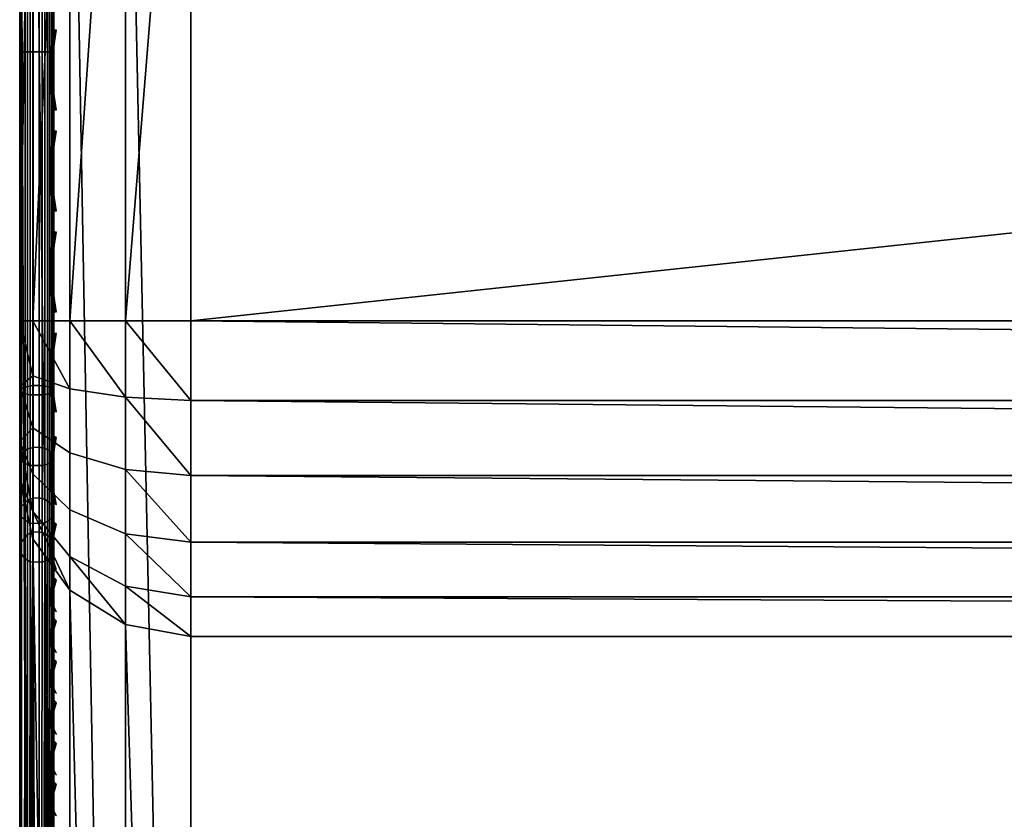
# Model space of a CAD drawing. Header units: inches. Extents: x 0 to 23, y -70 to 0.
# Tile 50 of 107: x 0 to 2.9, y -4.3 to -2. Entities that reach past the tile are written whole.
import ezdxf

# ---------------------------------------------------------------- set-up
doc = ezdxf.new("R2010")
doc.units = ezdxf.units.IN
doc.header["$MEASUREMENT"] = 0
for name, color, linetype in [('A-FURN-3-ST-BK', 151, 'Continuous'), ('A-FURN-3-ST-SEAM', 250, 'Continuous'), ('A-FURN-3-STITCH', 15, 'Continuous')]:
    doc.layers.add(name, color=color, linetype=linetype)

msp = doc.modelspace()

# ---------------------------------------------------------------- meshes
at = {"layer": 'A-FURN-3-ST-BK'}
mesh = msp.add_polyface(dxfattribs=at)
corners = [(0.5, -2.8553, 32.9526), (22.5, -0.5, 32.9526), (0.5, -0.5, 32.9526), (0.5, -0.3087, 32.9145), (22.5, -0.3087, 32.9145), (0.5, -0.1465, 32.8061), (22.5, -0.1465, 32.8061), (0.5, -0.0381, 32.6439), (22.5, -0.0381, 32.6439), (0.5, 0, 32.4526), (22.5, 0, 5.4526), (0.5, 0, 5.4526), (0.5, -0.0381, 5.2612), (22.5, -0.0381, 5.2612), (0.5, -0.1465, 5.099), (22.5, -0.1465, 5.099), (0.5, -0.3087, 4.9906), (22.5, -0.3087, 4.9906), (0.5, -0.5, 4.9526), (0.3087, -0.0381, 32.4526), (0.3087, -0.0381, 5.4526), (0.1464, -0.1465, 32.4526), (0.3087, -2.8553, 32.9145), (0.5, -3.087, 32.9253), (0.3087, -3.0782, 32.8883), (0.5, -3.3061, 32.8452), (0.3087, -3.289, 32.8112), (0.1464, -2.8553, 32.8061), (0.3087, -0.5, 32.9145), (0.193, -0.3159, 32.8017), (0.3158, -0.4213, 32.9107), (0.4212, -0.3158, 32.9107), (0.3159, -0.193, 32.8017), (0.1464, -0.5, 32.8061), (0.4659, -0.1126, 32.7668), (0.387, -0.0374, 32.605), (0.2386, -0.117, 32.6395), (0.1857, -0.4659, 5.0652), (0.1509, -0.3159, 5.1456), (0.3131, -0.2386, 5.0695), (0.3475, -0.387, 4.99), (0.3131, -0.117, 5.1911), (0.3475, -0.0374, 5.3396), (0.1857, -0.1126, 5.4185), (0.3087, -0.5, 4.9906), (0.1509, -0.193, 5.2684), (22.5, -3.3061, 32.8452), (22.5, -3.087, 32.9253)]
mesh.append_faces([[corners[k] for k in face] for face in [(0, 1, 2), (2, 1, 3), (3, 4, 5), (5, 6, 7), (7, 8, 9), (9, 10, 11), (11, 10, 12), (12, 13, 14), (14, 15, 16), (16, 17, 18), (9, 11, 19), (19, 11, 20), (19, 20, 21), (0, 22, 23), (23, 22, 24), (23, 24, 25), (25, 24, 26), (22, 27, 24), (0, 2, 22), (22, 2, 28), (22, 28, 27), (29, 30, 31, 32), (32, 31, 5), (5, 31, 3), (3, 31, 2), (2, 31, 30), (2, 30, 28), (28, 30, 33), (32, 5, 34), (34, 5, 7), (34, 7, 35), (35, 7, 9), (35, 9, 19), (35, 19, 36), (36, 32, 34, 35), (37, 38, 39, 40), (40, 39, 16), (16, 39, 14), (14, 39, 41), (14, 41, 12), (12, 41, 42), (12, 42, 11), (11, 42, 20), (20, 42, 43), (16, 18, 40), (40, 18, 44), (40, 44, 37), (39, 38, 45, 41), (41, 45, 43, 42), (25, 46, 23), (23, 47, 0)]])
mesh = msp.add_polyface(dxfattribs=at)
corners = [(22.6913, -0.0381, 32.4526), (22.8536, -0.1465, 5.4526), (22.6913, -0.0381, 5.4526), (22.5, 0, 32.4526), (22.5, 0, 5.4526), (22.5, -3.3061, 32.8452), (22.6913, -3.289, 32.8112), (22.5, -3.087, 32.9253), (22.6913, -3.0782, 32.8883), (22.5, -2.8553, 32.9526), (22.6913, -2.8553, 32.9145), (22.8536, -3.0531, 32.7829), (22.8536, -0.5, 32.8061), (22.6913, -0.5, 32.9145), (22.5, -0.5, 32.9526), (22.6842, -0.4213, 32.9107), (22.5788, -0.3158, 32.9107), (22.5, -0.3087, 32.9145), (22.5, -0.1465, 32.8061), (22.6841, -0.193, 32.8017), (22.5341, -0.1126, 32.7668), (22.7614, -0.117, 32.6395), (22.613, -0.0374, 32.605), (22.807, -0.3159, 32.8017), (22.5, -0.0381, 32.6439), (22.5, -0.0381, 5.2612), (22.6525, -0.0374, 5.3396), (22.8143, -0.1126, 5.4185), (22.8143, -0.4659, 5.0652), (22.6913, -0.5, 4.9906), (22.6525, -0.387, 4.99), (22.5, -0.5, 4.9526), (22.5, -0.3087, 4.9906), (22.6869, -0.2386, 5.0695), (22.5, -0.1465, 5.099), (22.6869, -0.117, 5.1911), (22.8491, -0.193, 5.2684), (22.8491, -0.3159, 5.1456), (0.5, -2.8553, 32.9526), (0.5, -0.3087, 32.9145), (0.5, -0.1465, 32.8061), (0.5, -0.0381, 32.6439), (0.5, 0, 32.4526), (0.5, -0.0381, 5.2612), (0.5, -0.1465, 5.099), (0.5, -0.3087, 4.9906), (0.5, -0.5, 4.9526), (0.5, -3.087, 32.9253)]
mesh.append_faces([[corners[k] for k in face] for face in [(0, 1, 2), (0, 2, 3), (3, 2, 4), (5, 6, 7), (7, 6, 8), (7, 8, 9), (9, 8, 10), (10, 8, 11), (10, 12, 13), (10, 13, 9), (9, 13, 14), (13, 15, 14), (14, 15, 16), (14, 16, 17), (17, 16, 18), (18, 16, 19), (18, 19, 20), (20, 19, 21, 22), (22, 21, 0), (15, 23, 19, 16), (13, 12, 15), (0, 3, 22), (22, 3, 24), (22, 24, 20), (20, 24, 18), (25, 4, 26), (26, 4, 2), (26, 2, 27), (28, 29, 30), (30, 29, 31), (30, 31, 32), (30, 32, 33), (33, 32, 34), (33, 34, 35), (35, 34, 25), (35, 25, 26), (35, 26, 27, 36), (33, 37, 28, 30), (9, 14, 38), (39, 14, 17), (40, 17, 18), (41, 18, 24), (42, 24, 3), (3, 4, 42), (43, 4, 25), (44, 25, 34), (45, 34, 32), (46, 32, 31), (47, 5, 7), (38, 7, 9)]])
mesh = msp.add_polyface(dxfattribs=at)
corners = [(0.1464, -0.1465, 32.4526), (0.3087, -0.0381, 5.4526), (0.1464, -0.1465, 5.4526), (0.0381, -0.3087, 32.4526), (0.0381, -0.3087, 5.4526), (0, -0.5, 32.4526), (0, -0.5, 5.4526), (0, -3.2067, 32.3082), (0.0381, -3.4117, 32.3629), (0.0381, -3.3015, 32.4806), (0.0381, -3.167, 32.5697), (0.1464, -3.4062, 32.6045), (0.1464, -3.2401, 32.7145), (0.3087, -3.0782, 32.8883), (0.1464, -2.8553, 32.8061), (0.1464, -3.0531, 32.7829), (0.3087, -3.289, 32.8112), (0.0381, -2.8553, 32.6439), (0.0381, -3.0155, 32.6251), (0, -2.8553, 32.4526), (0, -3.0453, 32.4151), (0.3087, -0.5, 32.9145), (0.1464, -0.5, 32.8061), (0.0381, -0.5, 32.6439), (0.0374, -0.387, 32.605), (0.1126, -0.4659, 32.7668), (0.193, -0.3159, 32.8017), (0.3158, -0.4213, 32.9107), (0.2386, -0.117, 32.6395), (0.3087, -0.0381, 32.4526), (0.117, -0.2386, 32.6395), (0.3159, -0.193, 32.8017), (0.0419, -0.3158, 5.3738), (0.0419, -0.4213, 5.2684), (0.0381, -0.5, 5.2612), (0.1464, -0.5, 5.099), (0.1509, -0.3159, 5.1456), (0.1857, -0.4659, 5.0652), (0.1857, -0.1126, 5.4185), (0.1509, -0.193, 5.2684), (0.3087, -0.5, 4.9906), (0, -3.3155, 32.148)]
mesh.append_faces([[corners[k] for k in face] for face in [(0, 1, 2), (0, 2, 3), (3, 2, 4), (3, 4, 5), (5, 4, 6), (7, 8, 9), (7, 9, 10), (10, 9, 11, 12), (13, 14, 15), (13, 15, 12, 16), (14, 17, 15), (15, 17, 18), (15, 18, 10, 12), (17, 19, 18), (18, 19, 20), (18, 20, 10), (10, 20, 7), (14, 21, 22), (14, 22, 17), (17, 22, 23), (17, 23, 19), (19, 23, 5), (3, 5, 24), (24, 5, 23), (24, 23, 25), (25, 23, 22), (25, 22, 26), (26, 22, 27), (28, 29, 0), (28, 0, 30), (30, 0, 3), (30, 3, 24), (30, 24, 25, 26), (30, 26, 31, 28), (4, 32, 6), (6, 32, 33), (6, 33, 34), (34, 33, 35), (35, 33, 36), (35, 36, 37), (1, 38, 2), (2, 38, 39), (2, 39, 32), (32, 39, 36, 33), (4, 2, 32), (37, 40, 35), (7, 20, 41), (41, 20, 19), (41, 19, 6), (6, 19, 5)]])
mesh = msp.add_polyface(dxfattribs=at)
corners = [(0.1464, -0.5, 5.099), (0.3087, -9.5, 4.9906), (0.1464, -9.5, 5.099), (0.0381, -0.5, 5.2612), (0.0381, -9.5, 5.2612), (0, -0.5, 5.4526), (0, -9.5, 5.4526), (0.3087, -9.9246, 17.66), (0.1464, -9.7145, 17.9835), (0.1464, -9.8183, 17.639), (0.3087, -9.9619, 17.2792), (0.1464, -9.8536, 17.2792), (0.0381, -9.6592, 17.6075), (0.0381, -9.6913, 17.2792), (0, -9.4874, 17.4731), (0, -9.5, 17.2792), (0.0381, -9.5648, 17.9212), (0, -9.388, 17.8479), (0, -9.4499, 17.6637), (0.3087, -3.7407, 32.3285), (0.1464, -3.5423, 32.4592), (0.1464, -3.6409, 32.2862), (0.0381, -3.4117, 32.3629), (0.0381, -3.4916, 32.2228), (0, -3.3155, 32.148), (0, -3.2067, 32.3082), (0.1464, -3.2401, 32.7145), (0.1464, -3.4062, 32.6045), (0.3087, -3.4761, 32.6873), (0.3087, -3.289, 32.8112), (0.0381, -3.3015, 32.4806), (0.3087, -9.8144, 18.0256), (0.0381, -9.6913, 5.4526), (0.1464, -9.8536, 5.4526), (0.0419, -9.5788, 5.2684), (0.0419, -9.6842, 5.3738), (0.1509, -9.807, 5.2684), (0.1857, -9.8874, 5.4185), (0.1857, -9.5341, 5.0652), (0.1509, -9.6841, 5.1456), (0.3087, -9.9619, 5.4526)]
mesh.append_faces([[corners[k] for k in face] for face in [(0, 1, 2), (0, 2, 3), (3, 2, 4), (3, 4, 5), (5, 4, 6), (7, 8, 9), (10, 9, 11), (11, 9, 12), (11, 12, 13), (13, 12, 14), (13, 14, 15), (8, 16, 9), (9, 16, 12), (17, 18, 16), (16, 18, 12), (18, 14, 12), (19, 20, 21), (21, 20, 22), (21, 22, 23), (23, 22, 24), (24, 22, 25), (26, 27, 28, 29), (22, 20, 27, 30), (24, 17, 23), (23, 17, 16), (23, 16, 8), (23, 8, 21), (21, 8, 31), (15, 6, 13), (13, 6, 32), (13, 32, 11), (11, 32, 33), (11, 33, 10), (4, 34, 6), (6, 34, 35), (6, 35, 32), (32, 35, 33), (33, 35, 36), (33, 36, 37), (1, 38, 2), (2, 38, 39), (2, 39, 34), (34, 39, 36, 35), (4, 2, 34), (37, 40, 33), (24, 5, 17), (17, 5, 6), (17, 6, 15), (14, 18, 15), (15, 18, 17)]])
mesh = msp.add_polyface(dxfattribs=at)
corners = [(0.5, -0.5, 4.9526), (22.5, -9.5, 4.9526), (0.5, -9.5, 4.9526), (0.3087, -0.5, 4.9906), (0.3087, -9.5, 4.9906), (0.1464, -0.5, 5.099), (0.5, -9.8493, 18.0409), (0.3087, -9.8144, 18.0256), (0.5, -9.9325, 17.7943), (0.3087, -9.9246, 17.66), (0.5, -9.9831, 17.5389), (0.3087, -9.9619, 17.2792), (0.5, -10, 17.2792), (0.1464, -9.7145, 17.9835), (0.1464, -9.8183, 17.639), (0.5, -3.3061, 32.8452), (0.3087, -3.289, 32.8112), (0.5, -3.5007, 32.7164), (0.3087, -3.4761, 32.6873), (0.5, -3.6601, 32.5461), (0.3087, -3.6295, 32.5235), (0.5, -3.7757, 32.3434), (0.3087, -3.7407, 32.3285), (0.1464, -3.5423, 32.4592), (0.1464, -3.4062, 32.6045), (0.1464, -3.6409, 32.2862), (0.1464, -9.8536, 5.4526), (0.3087, -9.9619, 5.4526), (0.5, -10, 5.4526), (0.1857, -9.8874, 5.4185), (0.1509, -9.807, 5.2684), (0.3131, -9.883, 5.1911), (0.3475, -9.9626, 5.3396), (0.5, -9.9619, 5.2612), (0.5, -9.8536, 5.099), (0.3131, -9.7615, 5.0695), (0.5, -9.6913, 4.9906), (0.3475, -9.613, 4.99), (0.1857, -9.5341, 5.0652), (0.1509, -9.6841, 5.1456), (22.5, -3.7757, 32.3434), (22.5, -3.6601, 32.5461), (22.5, -3.5007, 32.7164), (22.5, -9.6913, 4.9906), (22.5, -9.8536, 5.099), (22.5, -9.9619, 5.2612), (22.5, -10, 17.2792), (22.5, -9.9325, 17.7943)]
mesh.append_faces([[corners[k] for k in face] for face in [(0, 1, 2), (0, 2, 3), (3, 2, 4), (3, 4, 5), (6, 7, 8), (8, 7, 9), (8, 9, 10), (10, 9, 11), (10, 11, 12), (7, 13, 9), (9, 14, 11), (15, 16, 17), (17, 16, 18), (17, 18, 19), (19, 18, 20), (19, 20, 21), (21, 20, 22), (22, 20, 23), (23, 20, 18, 24), (25, 7, 22), (22, 7, 6), (22, 6, 21), (11, 26, 27), (11, 27, 12), (12, 27, 28), (29, 30, 31, 32), (32, 31, 33), (33, 31, 34), (34, 31, 35), (34, 35, 36), (36, 35, 37), (36, 37, 2), (2, 37, 4), (4, 37, 38), (33, 28, 32), (32, 28, 27), (32, 27, 29), (31, 30, 39, 35), (35, 39, 38, 37), (21, 40, 19), (19, 41, 17), (17, 42, 15), (6, 40, 21), (2, 1, 36), (36, 43, 34), (34, 44, 33), (33, 45, 28), (28, 46, 12), (12, 46, 10), (47, 6, 8), (47, 8, 10)]])
mesh = msp.add_polyface(dxfattribs=at)
corners = [(22.5, -3.7757, 32.3434), (22.6913, -3.7407, 32.3285), (22.5, -3.6601, 32.5461), (22.6913, -3.6295, 32.5235), (22.5, -3.5007, 32.7164), (22.6913, -3.4761, 32.6873), (22.5, -3.3061, 32.8452), (22.6913, -3.289, 32.8112), (22.8536, -3.6409, 32.2862), (22.5, -9.8493, 18.0409), (22.6913, -9.814, 18.0266), (22.8536, -9.714, 17.9849), (22.6913, -9.9246, 17.6601), (22.5, -9.9325, 17.7943), (22.5, -9.9831, 17.5389), (22.6913, -9.9619, 17.2792), (22.8536, -9.8536, 17.2792), (22.5, -10, 17.2792), (22.5, -10, 5.4526), (22.6913, -9.9619, 5.4526), (22.6913, -0.5, 4.9906), (22.8536, -9.5, 5.099), (22.6913, -9.5, 4.9906), (22.5, -0.5, 4.9526), (22.5, -9.5, 4.9526), (22.5, -9.6913, 4.9906), (22.6525, -9.613, 4.99), (22.8143, -9.5341, 5.0652), (22.8143, -9.8874, 5.4185), (22.6525, -9.9626, 5.3396), (22.5, -9.9619, 5.2612), (22.6869, -9.883, 5.1911), (22.5, -9.8536, 5.099), (22.6869, -9.7615, 5.0695), (22.8491, -9.6841, 5.1456), (22.8491, -9.807, 5.2684), (0.5, -0.5, 4.9526), (0.5, -3.6601, 32.5461), (0.5, -3.5007, 32.7164), (0.5, -3.3061, 32.8452), (0.5, -9.8493, 18.0409), (0.5, -9.6913, 4.9906), (0.5, -9.8536, 5.099), (0.5, -9.9619, 5.2612), (0.5, -10, 5.4526), (0.5, -9.9831, 17.5389)]
mesh.append_faces([[corners[k] for k in face] for face in [(0, 1, 2), (2, 1, 3), (2, 3, 4), (4, 3, 5), (4, 5, 6), (6, 5, 7), (1, 8, 3), (9, 10, 0), (0, 10, 1), (1, 10, 11), (12, 11, 10), (12, 10, 13), (13, 10, 9), (13, 14, 12), (12, 14, 15), (12, 15, 16), (14, 17, 15), (17, 18, 15), (15, 18, 19), (15, 19, 16), (20, 21, 22), (20, 22, 23), (23, 22, 24), (25, 24, 26), (26, 24, 22), (26, 22, 27), (28, 19, 29), (29, 19, 18), (29, 18, 30), (29, 30, 31), (31, 30, 32), (31, 32, 33), (33, 32, 25), (33, 25, 26), (33, 26, 27, 34), (33, 34, 35, 31), (31, 35, 28, 29), (23, 24, 36), (37, 0, 2), (38, 2, 4), (39, 4, 6), (9, 0, 40), (41, 24, 25), (42, 25, 32), (43, 32, 30), (44, 30, 18), (18, 17, 44), (45, 17, 14), (45, 14, 13), (9, 40, 13)]])
at = {"layer": 'A-FURN-3-ST-SEAM'}
mesh = msp.add_polyface(dxfattribs=at)
corners = [(0.0655, -1.2851, 32.7177), (0.0304, -1.2851, 32.7164), (0.0304, -2.0702, 32.7164), (0.0655, -2.0702, 32.7177), (0.0304, -2.8553, 32.7164), (0.0655, -2.8553, 32.7177), (0.0003, -2.8553, 32.675), (0.0051, -2.8553, 32.6922), (0.0051, -2.0702, 32.6922), (0.0003, -2.0702, 32.675), (0.0051, -1.2851, 32.6922), (0.0003, -1.2851, 32.675), (0.0019, -1.2851, 32.6573), (0.0019, -2.0702, 32.6573), (0.0019, -2.8553, 32.6573), (0.0734, -2.8553, 32.6268), (0.0567, -2.8553, 32.621), (0.0567, -2.0702, 32.621), (0.0734, -2.0702, 32.6268), (0.0567, -1.2851, 32.621), (0.0734, -1.2851, 32.6268), (0.0872, -1.2851, 32.638), (0.0872, -2.0702, 32.638), (0.0872, -2.8553, 32.638), (0.1, -2.0702, 32.6705), (0.0965, -2.8553, 32.6531), (0.0965, -2.0702, 32.6531), (0.1, -1.2851, 32.6705), (0.0965, -1.2851, 32.6531), (0.1, -0.5, 32.6705), (0.0929, -2.0702, 32.696), (0.1, -2.8553, 32.6705), (0.0929, -1.2851, 32.696), (0.039, -1.2851, 32.622), (0.039, -2.0702, 32.622), (0.039, -2.8553, 32.622), (0.0228, -1.2851, 32.6293), (0.0228, -2.0702, 32.6293), (0.0228, -2.8553, 32.6293), (0.0155, -1.2851, 32.7067), (0.0155, -2.0702, 32.7067), (0.0155, -2.8553, 32.7067), (0.0812, -1.2851, 32.7095), (0.0812, -2.0702, 32.7095), (0.0812, -2.8553, 32.7095), (0.0929, -2.8553, 32.696)]
mesh.append_faces([[corners[k] for k in face] for face in [(0, 1, 2, 3), (3, 2, 4, 5), (6, 7, 8, 9), (9, 8, 10, 11), (11, 12, 13, 9), (9, 13, 14, 6), (15, 16, 17, 18), (18, 17, 19, 20), (20, 21, 22, 18), (18, 22, 23, 15), (24, 25, 26), (24, 26, 27), (27, 26, 28), (27, 28, 29), (30, 31, 24), (30, 24, 32), (32, 24, 27), (33, 19, 17, 34), (34, 17, 16, 35), (21, 28, 26, 22), (22, 26, 25, 23), (36, 33, 34, 37), (37, 34, 35, 38), (12, 36, 37, 13), (13, 37, 38, 14), (39, 10, 8, 40), (40, 8, 7, 41), (1, 39, 40, 2), (2, 40, 41, 4), (42, 0, 3, 43), (43, 3, 5, 44), (32, 42, 43, 30), (30, 43, 44, 45)]])
mesh = msp.add_polyface(dxfattribs=at)
corners = [(0.0655, -2.8553, 32.7177), (0.0304, -2.8553, 32.7164), (0.0304, -3.0707, 32.6853), (0.0655, -3.0711, 32.6866), (0.0003, -3.2539, 32.5549), (0.0051, -3.2634, 32.5692), (0.0051, -3.0639, 32.6622), (0.0003, -3.0591, 32.6457), (0.0051, -2.8553, 32.6922), (0.0003, -2.8553, 32.675), (0.0019, -2.8553, 32.6573), (0.0019, -3.0541, 32.6287), (0.0019, -3.2442, 32.5401), (0.0734, -3.2273, 32.5146), (0.0567, -3.2241, 32.5098), (0.0567, -3.0438, 32.5938), (0.0734, -3.0454, 32.5994), (0.0567, -2.8553, 32.621), (0.0734, -2.8553, 32.6268), (0.0872, -2.8553, 32.638), (0.0872, -3.0486, 32.6102), (0.0872, -3.2335, 32.524), (0.1, -3.0578, 32.6414), (0.0965, -3.2419, 32.5366), (0.0965, -3.0529, 32.6247), (0.1, -2.8553, 32.6705), (0.0965, -2.8553, 32.6531), (0.1, -2.0702, 32.6705), (0.0929, -3.065, 32.6659), (0.1, -3.2514, 32.5511), (0.0929, -2.8553, 32.696), (0.0929, -2.0702, 32.696), (0.039, -2.8553, 32.622), (0.039, -3.0441, 32.5948), (0.039, -3.2247, 32.5106), (0.0228, -2.8553, 32.6293), (0.0228, -3.0462, 32.6018), (0.0228, -3.2287, 32.5168), (0.0155, -2.8553, 32.7067), (0.0155, -3.068, 32.6761), (0.0155, -3.2714, 32.5812), (0.0304, -3.2767, 32.5893), (0.0812, -2.8553, 32.7095), (0.0812, -3.0688, 32.6788), (0.0655, -3.2775, 32.5904), (0.0812, -3.273, 32.5836), (0.0929, -3.2655, 32.5724)]
mesh.append_faces([[corners[k] for k in face] for face in [(0, 1, 2, 3), (4, 5, 6, 7), (7, 6, 8, 9), (9, 10, 11, 7), (7, 11, 12, 4), (13, 14, 15, 16), (16, 15, 17, 18), (18, 19, 20, 16), (16, 20, 21, 13), (22, 23, 24), (22, 24, 25), (25, 24, 26), (25, 26, 27), (28, 29, 22), (28, 22, 30), (30, 22, 25), (30, 25, 31), (32, 17, 15, 33), (33, 15, 14, 34), (19, 26, 24, 20), (20, 24, 23, 21), (35, 32, 33, 36), (36, 33, 34, 37), (10, 35, 36, 11), (11, 36, 37, 12), (38, 8, 6, 39), (39, 6, 5, 40), (1, 38, 39, 2), (2, 39, 40, 41), (42, 0, 3, 43), (43, 3, 44, 45), (30, 42, 43, 28), (28, 43, 45, 46)]])
mesh = msp.add_polyface(dxfattribs=at)
corners = [(0.0655, -3.0711, 32.6866), (0.0304, -3.0707, 32.6853), (0.0304, -3.2767, 32.5893), (0.0655, -3.2775, 32.5904), (0.0304, -3.4454, 32.4373), (0.0655, -3.4464, 32.4381), (0.0003, -3.5203, 32.2349), (0.0051, -3.5361, 32.2417), (0.0051, -3.4267, 32.422), (0.0003, -3.4134, 32.4111), (0.0051, -3.2634, 32.5692), (0.0003, -3.2539, 32.5549), (0.0019, -3.2442, 32.5401), (0.0019, -3.3998, 32.3999), (0.0019, -3.504, 32.228), (0.0734, -3.4759, 32.2161), (0.0567, -3.4705, 32.2138), (0.0567, -3.3717, 32.3768), (0.0734, -3.3762, 32.3805), (0.0567, -3.2241, 32.5098), (0.0734, -3.2273, 32.5146), (0.0872, -3.2335, 32.524), (0.0872, -3.3849, 32.3876), (0.0872, -3.4862, 32.2205), (0.1, -3.5161, 32.2332), (0.0965, -3.5001, 32.2264), (0.1, -3.41, 32.4082), (0.0965, -3.3965, 32.3972), (0.1, -3.2514, 32.5511), (0.0965, -3.2419, 32.5366), (0.1, -3.0578, 32.6414), (0.0929, -3.4297, 32.4244), (0.0929, -3.2655, 32.5724), (0.0929, -3.065, 32.6659), (0.039, -3.2247, 32.5106), (0.039, -3.3725, 32.3774), (0.039, -3.4715, 32.2142), (0.0228, -3.2287, 32.5168), (0.0228, -3.3781, 32.3821), (0.0228, -3.4782, 32.2171), (0.0155, -3.2714, 32.5812), (0.0155, -3.4379, 32.4312), (0.0155, -3.5494, 32.2473), (0.0812, -3.273, 32.5836), (0.0812, -3.4401, 32.433), (0.0812, -3.552, 32.2484), (0.0929, -3.5396, 32.2432)]
mesh.append_faces([[corners[k] for k in face] for face in [(0, 1, 2, 3), (3, 2, 4, 5), (6, 7, 8, 9), (9, 8, 10, 11), (11, 12, 13, 9), (9, 13, 14, 6), (15, 16, 17, 18), (18, 17, 19, 20), (20, 21, 22, 18), (18, 22, 23, 15), (24, 25, 26), (26, 25, 27), (26, 27, 28), (28, 27, 29), (28, 29, 30), (31, 24, 26), (31, 26, 32), (32, 26, 28), (32, 28, 33), (34, 19, 17, 35), (35, 17, 16, 36), (21, 29, 27, 22), (22, 27, 25, 23), (37, 34, 35, 38), (38, 35, 36, 39), (12, 37, 38, 13), (13, 38, 39, 14), (40, 10, 8, 41), (41, 8, 7, 42), (2, 40, 41, 4), (43, 3, 5, 44), (32, 43, 44, 31), (31, 44, 45, 46)]])
mesh = msp.add_polyface(dxfattribs=at)
corners = [(0.0655, -3.4464, 32.4381), (0.0304, -3.4454, 32.4373), (0.0304, -3.5583, 32.2511), (0.0655, -3.5595, 32.2516), (0.0587, -9.6346, 17.9507), (0.025, -9.6292, 17.9484), (0.0155, -3.5494, 32.2473), (0.003, -9.6051, 17.9381), (0.0051, -3.5361, 32.2417), (0.0003, -3.5203, 32.2349), (0.0019, -3.504, 32.228), (0.003, -9.5736, 17.9248), (0.0228, -3.4782, 32.2171), (0.025, -9.5495, 17.9145), (0.039, -3.4715, 32.2142), (0.0587, -9.544, 17.9122), (0.0567, -3.4705, 32.2138), (0.0734, -3.4759, 32.2161), (0.0872, -3.4862, 32.2205), (0.0883, -9.5597, 17.9189), (0.0965, -3.5001, 32.2264), (0.1, -9.5893, 17.9315), (0.1, -3.5161, 32.2332), (0.0812, -3.552, 32.2484), (0.0883, -9.6189, 17.944), (0.0929, -3.5396, 32.2432), (0.0929, -3.4297, 32.4244), (0.0155, -3.4379, 32.4312), (0.0812, -3.4401, 32.433), (0.0228, -9.6431, 17.6117), (0.025, -9.5495, 17.9145), (0.0587, -9.544, 17.9122), (0.0883, -9.6189, 17.944), (0.0883, -9.5597, 17.9188), (0.0587, -9.6346, 17.9506)]
mesh.append_faces([[corners[k] for k in face] for face in [(0, 1, 2, 3), (3, 2, 4), (4, 2, 5), (5, 2, 6), (5, 6, 7), (7, 6, 8), (7, 8, 9), (9, 10, 11), (11, 10, 12), (11, 12, 13), (13, 12, 14), (13, 14, 15), (15, 14, 16), (15, 16, 17), (17, 18, 19), (19, 18, 20), (19, 20, 21), (21, 20, 22), (19, 15, 17), (11, 7, 9), (3, 4, 23), (23, 4, 24), (23, 24, 25), (25, 24, 21), (25, 21, 22), (25, 22, 26), (1, 27, 6, 2), (28, 0, 3, 23), (29, 30, 31)]])
mesh.append_faces([[corners[k] for k in face] for face in [(19, 24, 15), (15, 4, 13)]], dxfattribs={"vtx0": -1, "vtx1": -1})
mesh.append_faces([[corners[k] for k in face] for face in [(32, 33, 31), (34, 31, 30)]], dxfattribs={"vtx0": -1, "vtx2": -1})
at = {"layer": 'A-FURN-3-STITCH'}
mesh = msp.add_polymesh((7, 4), dxfattribs=at)
for k, corner in enumerate([(0.1072, -2.0072, 32.7598), (0.1055, -2.0072, 32.7578), (0.102, -2.0072, 32.754), (0.1002, -2.0072, 32.7521), (0.1016, -2.0455, 32.7651), (0.0965, -2.0455, 32.7662), (0.093, -2.0455, 32.7623), (0.0946, -2.0455, 32.7573), (0.0982, -2.0843, 32.7683), (0.0931, -2.0843, 32.7694), (0.0896, -2.0843, 32.7656), (0.0912, -2.0844, 32.7606), (0.0971, -2.1234, 32.7695), (0.092, -2.1234, 32.7706), (0.0885, -2.1234, 32.7668), (0.0901, -2.1234, 32.7618), (0.0982, -2.1625, 32.7687), (0.0931, -2.1625, 32.7698), (0.0896, -2.1625, 32.7659), (0.0912, -2.1625, 32.761), (0.1016, -2.2013, 32.7658), (0.0965, -2.2013, 32.7669), (0.0931, -2.2013, 32.763), (0.0947, -2.2013, 32.7581), (0.1073, -2.2397, 32.7609), (0.1055, -2.2397, 32.759), (0.102, -2.2397, 32.7551), (0.1003, -2.2397, 32.7531)]):
    mesh.set_mesh_vertex(divmod(k, 4), corner)
mesh = msp.add_polymesh((7, 4), dxfattribs=at)
for k, corner in enumerate([(0.1072, -2.3016, 32.7598), (0.1055, -2.3016, 32.7578), (0.102, -2.3016, 32.754), (0.1002, -2.3016, 32.7521), (0.1016, -2.3399, 32.7651), (0.0965, -2.3399, 32.7662), (0.093, -2.3399, 32.7623), (0.0946, -2.34, 32.7573), (0.0982, -2.3787, 32.7683), (0.0931, -2.3787, 32.7694), (0.0896, -2.3788, 32.7656), (0.0912, -2.3788, 32.7606), (0.0971, -2.4178, 32.7695), (0.092, -2.4178, 32.7706), (0.0885, -2.4178, 32.7668), (0.0901, -2.4178, 32.7618), (0.0982, -2.4569, 32.7687), (0.0931, -2.4569, 32.7698), (0.0896, -2.4569, 32.7659), (0.0912, -2.4569, 32.761), (0.1016, -2.4957, 32.7658), (0.0965, -2.4957, 32.7669), (0.0931, -2.4957, 32.763), (0.0947, -2.4958, 32.7581), (0.1073, -2.5341, 32.7609), (0.1055, -2.5341, 32.759), (0.102, -2.5341, 32.7551), (0.1003, -2.5341, 32.7531)]):
    mesh.set_mesh_vertex(divmod(k, 4), corner)
mesh = msp.add_polymesh((7, 4), dxfattribs=at)
for k, corner in enumerate([(0.1072, -2.596, 32.7598), (0.1055, -2.596, 32.7578), (0.102, -2.596, 32.754), (0.1002, -2.596, 32.7521), (0.1016, -2.6343, 32.7651), (0.0965, -2.6343, 32.7662), (0.093, -2.6343, 32.7623), (0.0946, -2.6344, 32.7573), (0.0982, -2.6731, 32.7683), (0.0931, -2.6731, 32.7694), (0.0896, -2.6732, 32.7656), (0.0912, -2.6732, 32.7606), (0.0971, -2.7122, 32.7695), (0.092, -2.7122, 32.7706), (0.0885, -2.7122, 32.7668), (0.0901, -2.7123, 32.7618), (0.0982, -2.7513, 32.7687), (0.0931, -2.7513, 32.7698), (0.0896, -2.7513, 32.7659), (0.0912, -2.7513, 32.761), (0.1016, -2.7901, 32.7658), (0.0965, -2.7901, 32.7669), (0.0931, -2.7901, 32.763), (0.0947, -2.7902, 32.7581), (0.1073, -2.8285, 32.7609), (0.1055, -2.8285, 32.759), (0.102, -2.8285, 32.7551), (0.1003, -2.8285, 32.7531)]):
    mesh.set_mesh_vertex(divmod(k, 4), corner)
mesh = msp.add_polymesh((7, 4), dxfattribs=at)
for k, corner in enumerate([(0.1072, -2.8919, 32.7597), (0.1055, -2.8915, 32.7577), (0.102, -2.8908, 32.7539), (0.1002, -2.8904, 32.7521), (0.1016, -2.9305, 32.7575), (0.0965, -2.9307, 32.7586), (0.093, -2.93, 32.7548), (0.0946, -2.9291, 32.7499), (0.0982, -2.9692, 32.7532), (0.0931, -2.9695, 32.7543), (0.0896, -2.9687, 32.7505), (0.0912, -2.9678, 32.7456), (0.0971, -3.0078, 32.7469), (0.092, -3.008, 32.748), (0.0885, -3.0073, 32.7442), (0.0901, -3.0064, 32.7393), (0.0982, -3.046, 32.7386), (0.0931, -3.0462, 32.7396), (0.0896, -3.0455, 32.7358), (0.0912, -3.0446, 32.731), (0.1016, -3.0836, 32.7283), (0.0965, -3.0838, 32.7293), (0.0931, -3.083, 32.7255), (0.0947, -3.0821, 32.7207), (0.1073, -3.1203, 32.7161), (0.1055, -3.1199, 32.7142), (0.102, -3.1192, 32.7104), (0.1003, -3.1188, 32.7085)]):
    mesh.set_mesh_vertex(divmod(k, 4), corner)
mesh = msp.add_polymesh((7, 4), dxfattribs=at)
for k, corner in enumerate([(0.1072, -3.1958, 32.6852), (0.1055, -3.1947, 32.6836), (0.102, -3.1926, 32.6803), (0.1002, -3.1916, 32.6787), (0.1016, -3.2307, 32.6685), (0.0965, -3.2313, 32.6694), (0.093, -3.2292, 32.6662), (0.0946, -3.2265, 32.6621), (0.0982, -3.2649, 32.6499), (0.0931, -3.2655, 32.6508), (0.0896, -3.2634, 32.6476), (0.0912, -3.2607, 32.6434), (0.0971, -3.2982, 32.6294), (0.092, -3.2988, 32.6303), (0.0885, -3.2967, 32.6271), (0.0901, -3.294, 32.6229), (0.0982, -3.3303, 32.6072), (0.0931, -3.3309, 32.6081), (0.0896, -3.3288, 32.6048), (0.0912, -3.3261, 32.6007), (0.1016, -3.3612, 32.5834), (0.0965, -3.3618, 32.5843), (0.0931, -3.3597, 32.581), (0.0947, -3.357, 32.5769), (0.1073, -3.3905, 32.5581), (0.1055, -3.3895, 32.5565), (0.102, -3.3873, 32.5533), (0.1003, -3.3863, 32.5516)]):
    mesh.set_mesh_vertex(divmod(k, 4), corner)
mesh = msp.add_polymesh((7, 4), dxfattribs=at)
for k, corner in enumerate([(0.1072, -3.4486, 32.5009), (0.1055, -3.447, 32.4998), (0.102, -3.4439, 32.4976), (0.1002, -3.4423, 32.4965), (0.1016, -3.4746, 32.4722), (0.0965, -3.4755, 32.4728), (0.093, -3.4723, 32.4706), (0.0946, -3.4682, 32.4678), (0.0982, -3.4991, 32.442), (0.0931, -3.5, 32.4426), (0.0896, -3.4969, 32.4404), (0.0912, -3.4928, 32.4376), (0.0971, -3.5221, 32.4103), (0.092, -3.523, 32.411), (0.0885, -3.5199, 32.4088), (0.0901, -3.5158, 32.406), (0.0982, -3.5434, 32.3776), (0.0931, -3.5443, 32.3782), (0.0896, -3.5412, 32.376), (0.0912, -3.5371, 32.3732), (0.1016, -3.5629, 32.3438), (0.0965, -3.5638, 32.3445), (0.0931, -3.5606, 32.3423), (0.0947, -3.5565, 32.3395), (0.1073, -3.5804, 32.3094), (0.1055, -3.5789, 32.3083), (0.102, -3.5757, 32.3061), (0.1003, -3.5741, 32.305)]):
    mesh.set_mesh_vertex(divmod(k, 4), corner)
mesh = msp.add_polymesh((7, 4), dxfattribs=at)
for k, corner in enumerate([(0.1072, -3.612, 32.2358), (0.1055, -3.6102, 32.235), (0.102, -3.6067, 32.2335), (0.1002, -3.6049, 32.2327), (0.1016, -3.6319, 32.2026), (0.0965, -3.6329, 32.203), (0.093, -3.6294, 32.2015), (0.0946, -3.6248, 32.1995), (0.0982, -3.6501, 32.1681), (0.0931, -3.6511, 32.1686), (0.0896, -3.6476, 32.167), (0.0912, -3.643, 32.1651), (0.0971, -3.6666, 32.1327), (0.092, -3.6676, 32.1331), (0.0885, -3.664, 32.1316), (0.0901, -3.6595, 32.1296), (0.0982, -3.6811, 32.0964), (0.0931, -3.6821, 32.0968), (0.0896, -3.6786, 32.0953), (0.0912, -3.674, 32.0933), (0.1016, -3.6937, 32.0595), (0.0965, -3.6947, 32.06), (0.0931, -3.6911, 32.0584), (0.0947, -3.6866, 32.0565), (0.1073, -3.7042, 32.0223), (0.1055, -3.7024, 32.0216), (0.102, -3.6989, 32.02), (0.1003, -3.6971, 32.0192)]):
    mesh.set_mesh_vertex(divmod(k, 4), corner)
mesh = msp.add_polymesh((7, 4), dxfattribs=at)
for k, corner in enumerate([(0.1072, -3.7311, 31.9553), (0.1055, -3.7293, 31.9546), (0.102, -3.7258, 31.953), (0.1002, -3.724, 31.9523), (0.1016, -3.751, 31.9221), (0.0965, -3.752, 31.9226), (0.093, -3.7485, 31.921), (0.0946, -3.7439, 31.9191), (0.0982, -3.7692, 31.8877), (0.0931, -3.7702, 31.8881), (0.0896, -3.7667, 31.8866), (0.0912, -3.7621, 31.8846), (0.0971, -3.7857, 31.8522), (0.092, -3.7867, 31.8527), (0.0885, -3.7831, 31.8511), (0.0901, -3.7786, 31.8492), (0.0982, -3.8002, 31.816), (0.0931, -3.8012, 31.8164), (0.0896, -3.7977, 31.8149), (0.0912, -3.7931, 31.8129), (0.1016, -3.8128, 31.7791), (0.0965, -3.8138, 31.7795), (0.0931, -3.8102, 31.778), (0.0947, -3.8057, 31.776), (0.1073, -3.8233, 31.7419), (0.1055, -3.8215, 31.7411), (0.102, -3.818, 31.7396), (0.1003, -3.8162, 31.7388)]):
    mesh.set_mesh_vertex(divmod(k, 4), corner)
mesh = msp.add_polymesh((7, 4), dxfattribs=at)
for k, corner in enumerate([(0.1072, -3.8502, 31.6749), (0.1055, -3.8484, 31.6741), (0.102, -3.8449, 31.6726), (0.1002, -3.8431, 31.6718), (0.1016, -3.8701, 31.6417), (0.0965, -3.8711, 31.6421), (0.093, -3.8675, 31.6406), (0.0946, -3.863, 31.6386), (0.0982, -3.8883, 31.6073), (0.0931, -3.8893, 31.6077), (0.0896, -3.8858, 31.6062), (0.0912, -3.8812, 31.6042), (0.0971, -3.9047, 31.5718), (0.092, -3.9057, 31.5722), (0.0885, -3.9022, 31.5707), (0.0901, -3.8976, 31.5687), (0.0982, -3.9193, 31.5355), (0.0931, -3.9203, 31.536), (0.0896, -3.9167, 31.5344), (0.0912, -3.9122, 31.5325), (0.1016, -3.9319, 31.4987), (0.0965, -3.9329, 31.4991), (0.0931, -3.9293, 31.4976), (0.0947, -3.9248, 31.4956), (0.1073, -3.9424, 31.4614), (0.1055, -3.9406, 31.4607), (0.102, -3.9371, 31.4591), (0.1003, -3.9353, 31.4584)]):
    mesh.set_mesh_vertex(divmod(k, 4), corner)
mesh = msp.add_polymesh((7, 4), dxfattribs=at)
for k, corner in enumerate([(0.1072, -3.9693, 31.3945), (0.1055, -3.9675, 31.3937), (0.102, -3.9639, 31.3921), (0.1002, -3.9622, 31.3914), (0.1016, -3.9892, 31.3613), (0.0965, -3.9902, 31.3617), (0.093, -3.9866, 31.3602), (0.0946, -3.9821, 31.3582), (0.0982, -4.0074, 31.3268), (0.0931, -4.0084, 31.3273), (0.0896, -4.0049, 31.3257), (0.0912, -4.0003, 31.3238), (0.0971, -4.0238, 31.2914), (0.092, -4.0248, 31.2918), (0.0885, -4.0213, 31.2903), (0.0901, -4.0167, 31.2883), (0.0982, -4.0384, 31.2551), (0.0931, -4.0394, 31.2555), (0.0896, -4.0358, 31.254), (0.0912, -4.0313, 31.252), (0.1016, -4.0509, 31.2182), (0.0965, -4.0519, 31.2187), (0.0931, -4.0484, 31.2171), (0.0947, -4.0438, 31.2152), (0.1073, -4.0615, 31.181), (0.1055, -4.0597, 31.1802), (0.102, -4.0562, 31.1787), (0.1003, -4.0544, 31.1779)]):
    mesh.set_mesh_vertex(divmod(k, 4), corner)
mesh = msp.add_polymesh((7, 4), dxfattribs=at)
for k, corner in enumerate([(0.1072, -4.0884, 31.114), (0.1055, -4.0866, 31.1132), (0.102, -4.083, 31.1117), (0.1002, -4.0813, 31.111), (0.1016, -4.1083, 31.0808), (0.0965, -4.1093, 31.0813), (0.093, -4.1057, 31.0797), (0.0946, -4.1012, 31.0778), (0.0982, -4.1265, 31.0464), (0.0931, -4.1275, 31.0468), (0.0896, -4.1239, 31.0453), (0.0912, -4.1194, 31.0433), (0.0971, -4.1429, 31.0109), (0.092, -4.1439, 31.0114), (0.0885, -4.1404, 31.0098), (0.0901, -4.1358, 31.0079), (0.0982, -4.1575, 30.9747), (0.0931, -4.1585, 30.9751), (0.0896, -4.1549, 30.9736), (0.0912, -4.1504, 30.9716), (0.1016, -4.17, 30.9378), (0.0965, -4.171, 30.9382), (0.0931, -4.1675, 30.9367), (0.0947, -4.1629, 30.9347), (0.1073, -4.1805, 30.9006), (0.1055, -4.1788, 30.8998), (0.102, -4.1752, 30.8983), (0.1003, -4.1734, 30.8975)]):
    mesh.set_mesh_vertex(divmod(k, 4), corner)
mesh = msp.add_polymesh((7, 4), dxfattribs=at)
for k, corner in enumerate([(0.1072, -4.2075, 30.8336), (0.1055, -4.2057, 30.8328), (0.102, -4.2021, 30.8313), (0.1002, -4.2004, 30.8305), (0.1016, -4.2274, 30.8004), (0.0965, -4.2284, 30.8008), (0.093, -4.2248, 30.7993), (0.0946, -4.2203, 30.7973), (0.0982, -4.2456, 30.766), (0.0931, -4.2466, 30.7664), (0.0896, -4.243, 30.7649), (0.0912, -4.2385, 30.7629), (0.0971, -4.262, 30.7305), (0.092, -4.263, 30.7309), (0.0885, -4.2595, 30.7294), (0.0901, -4.2549, 30.7274), (0.0982, -4.2765, 30.6942), (0.0931, -4.2775, 30.6947), (0.0896, -4.274, 30.6931), (0.0912, -4.2695, 30.6912), (0.1016, -4.2891, 30.6574), (0.0965, -4.2901, 30.6578), (0.0931, -4.2866, 30.6563), (0.0947, -4.282, 30.6543), (0.1073, -4.2996, 30.6201), (0.1055, -4.2979, 30.6194), (0.102, -4.2943, 30.6178), (0.1003, -4.2925, 30.6171)]):
    mesh.set_mesh_vertex(divmod(k, 4), corner)

doc.saveas('drawing.dxf')
